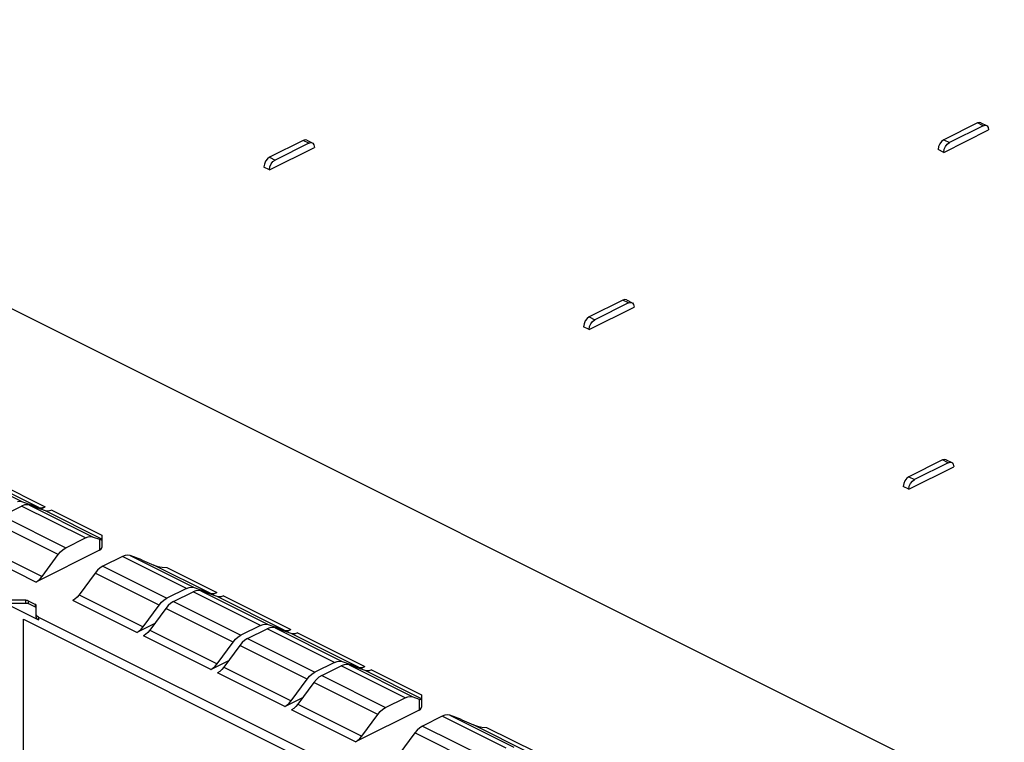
# Paper-space layout '005_EXP_CORICANT_PE_DRAWING_3_1' of a CAD drawing. Header units: millimetres. Extents: x 6 to 413, y 7 to 290.
# Tile 205 of 228: x 206.49 to 212.08, y 165.34 to 169.44. Entities that reach past the tile are written whole.
import ezdxf

# ---------------------------------------------------------------- set-up
doc = ezdxf.new("R2010")
doc.units = ezdxf.units.MM
doc.header["$LTSCALE"] = 23.1
doc.layers.add('2X6_SFP28_119A00000356A_BL275', color=7, linetype='CONTINUOUS')

# ---------------------------------------------------------------- blocks, each defined once
blk = doc.blocks.new('2X6_SFP28_119A00000356A_BL275', base_point=(210.4941, 166.1565))
at = {"layer": '2X6_SFP28_119A00000356A_BL275', "color": 7, "linetype": 'Continuous'}
for p, q in [((203.166, 169.4435), (213.1783, 164.4377)), ((211.9276, 168.8575), (211.7367, 168.762)), ((211.9595, 168.8416), (211.7686, 168.7461)), ((211.9398, 168.8606), (211.9276, 168.8575)), ((211.9595, 168.8416), (211.9276, 168.8575)), ((211.9478, 168.8588), (211.9398, 168.8606)), ((211.9478, 168.8588), (211.9796, 168.8429)), ((211.7367, 168.6905), (211.9913, 168.8178)), ((208.1019, 168.7583), (207.911, 168.6629)), ((207.911, 168.5913), (208.1656, 168.7186)), ((208.1338, 168.7424), (207.9429, 168.6469)), ((208.1141, 168.7614), (208.1019, 168.7583)), ((208.1338, 168.7424), (208.1019, 168.7583)), ((208.1221, 168.7596), (208.1141, 168.7614)), ((208.1221, 168.7596), (208.1539, 168.7437)), ((211.7367, 168.762), (211.7686, 168.7461)), ((211.7462, 168.7237), (211.7564, 168.7371)), ((211.7564, 168.7371), (211.7686, 168.7461)), ((207.911, 168.6629), (207.9429, 168.6469)), ((211.7367, 168.6905), (211.7049, 168.7064)), ((207.911, 168.5913), (207.8792, 168.6072)), ((207.9205, 168.6245), (207.9307, 168.6379)), ((207.9307, 168.6379), (207.9429, 168.6469)), ((209.9157, 167.8515), (209.7248, 167.756)), ((209.9476, 167.8356), (209.7566, 167.7401)), ((209.9279, 167.8546), (209.9157, 167.8515)), ((209.9476, 167.8356), (209.9157, 167.8515)), ((209.9359, 167.8527), (209.9279, 167.8546)), ((209.9359, 167.8528), (209.9677, 167.8369)), ((209.7248, 167.6844), (209.9794, 167.8118)), ((209.7248, 167.756), (209.7566, 167.7401)), ((209.7343, 167.7176), (209.7445, 167.7311)), ((209.7445, 167.7311), (209.7566, 167.7401)), ((209.7248, 167.6844), (209.693, 167.7003)), ((211.7295, 166.9446), (211.5386, 166.8492)), ((211.7613, 166.9287), (211.5704, 166.8333)), ((211.7417, 166.9478), (211.7295, 166.9446)), ((211.7613, 166.9287), (211.7295, 166.9446)), ((211.7497, 166.9459), (211.7417, 166.9478)), ((211.7497, 166.9459), (211.7815, 166.93)), ((206.1284, 166.8979), (206.5102, 166.707)), ((206.256, 166.8695), (206.6378, 166.6786)), ((211.5386, 166.7776), (211.7932, 166.9049)), ((206.6013, 166.6744), (206.2195, 166.8654)), ((211.5386, 166.8492), (211.5704, 166.8333)), ((211.548, 166.8108), (211.5583, 166.8243)), ((211.5583, 166.8243), (211.5704, 166.8333)), ((211.5386, 166.7776), (211.5068, 166.7935)), ((206.5102, 166.707), (206.6013, 166.6744)), ((206.3933, 166.6273), (206.5045, 166.6829)), ((206.52, 166.6887), (206.5045, 166.6829)), ((206.8672, 166.5016), (206.5045, 166.6829)), ((206.6395, 166.6554), (206.5484, 166.6879)), ((206.5484, 166.6879), (206.9112, 166.5066)), ((206.6114, 166.6654), (206.6378, 166.6786)), ((206.625, 166.6738), (206.6378, 166.6786)), ((206.9591, 166.4956), (206.6395, 166.6554)), ((206.676, 166.6595), (206.9591, 166.518)), ((206.7121, 166.407), (206.3493, 166.5884)), ((206.3933, 166.6273), (206.756, 166.4459)), ((206.756, 166.4459), (206.8672, 166.5016)), ((206.9112, 166.5066), (206.9459, 166.4941)), ((206.9459, 166.4941), (206.9459, 166.4317)), ((206.9591, 166.518), (206.9591, 166.4956)), ((206.9591, 166.4956), (206.9591, 166.4476)), ((206.5845, 166.251), (206.2217, 166.4324)), ((206.2582, 166.4647), (206.621, 166.2833)), ((206.9459, 166.4317), (206.5845, 166.251)), ((206.621, 166.2833), (206.7121, 166.407)), ((207.0773, 166.3966), (206.966, 166.3409)), ((207.44, 166.2152), (207.0773, 166.3966)), ((207.1559, 166.3891), (207.1212, 166.4016)), ((207.1212, 166.4016), (207.4839, 166.2202)), ((207.1877, 166.3764), (207.2555, 166.3474)), ((206.966, 166.3409), (207.3288, 166.1596)), ((207.575, 166.1876), (207.2555, 166.3474)), ((207.3285, 166.3333), (207.6115, 166.1918)), ((206.9221, 166.302), (206.831, 166.1783)), ((207.2849, 166.1207), (206.9221, 166.302)), ((207.44, 166.2152), (207.3288, 166.1596)), ((207.44, 166.2152), (207.4555, 166.221)), ((207.4937, 166.2019), (207.4782, 166.1961)), ((207.4839, 166.2202), (207.575, 166.1876)), ((207.6132, 166.1685), (207.5221, 166.2011)), ((207.5221, 166.2011), (207.904, 166.0102)), ((206.5293, 166.1476), (206.4281, 166.1476)), ((206.5293, 166.1317), (206.5293, 166.1476)), ((206.542, 166.1449), (206.542, 166.1291)), ((206.542, 166.1449), (206.5824, 166.1247)), ((207.1573, 165.9646), (206.7945, 166.146)), ((206.831, 166.1783), (207.1938, 165.997)), ((207.3133, 166.1499), (207.3288, 166.1596)), ((207.367, 166.1405), (207.4782, 166.1961)), ((207.8601, 166.0052), (207.4782, 166.1961)), ((207.6115, 166.1918), (207.5851, 166.1786)), ((207.5987, 166.1869), (207.6115, 166.1918)), ((207.9951, 165.9776), (207.6132, 166.1685)), ((207.6497, 166.1727), (208.0316, 165.9818)), ((206.3963, 166.1383), (206.6009, 166.036)), ((206.4281, 166.1317), (206.5293, 166.1317)), ((206.5824, 166.1089), (206.542, 166.1291)), ((206.5824, 166.1089), (206.5824, 166.1247)), ((206.5877, 166.052), (206.5877, 166.1184)), ((207.1938, 165.997), (207.2849, 166.1207)), ((207.3231, 166.1016), (207.2319, 165.9779)), ((207.3366, 166.1177), (207.3231, 166.1016)), ((207.7049, 165.9107), (207.3231, 166.1016)), ((207.3515, 166.1308), (207.3366, 166.1177)), ((207.367, 166.1405), (207.3515, 166.1308)), ((207.367, 166.1405), (207.7488, 165.9496)), ((206.5145, 162.2211), (206.5145, 166.0402)), ((206.5145, 166.0402), (208.2965, 165.1493)), ((206.6009, 166.0519), (206.6009, 166.036)), ((206.6009, 166.0519), (208.2101, 165.2473)), ((207.26, 166.016), (207.1573, 165.9646)), ((207.1825, 165.9836), (207.1938, 165.997)), ((207.2319, 165.9779), (207.6138, 165.787)), ((207.8601, 166.0052), (207.7488, 165.9496)), ((207.787, 165.9305), (207.8982, 165.9861)), ((207.8601, 166.0052), (207.8755, 166.011)), ((207.9137, 165.9919), (207.8982, 165.9861)), ((208.2801, 165.7952), (207.8982, 165.9861)), ((207.904, 166.0102), (207.9951, 165.9776)), ((208.0333, 165.9585), (207.9422, 165.9911)), ((207.9422, 165.9911), (208.324, 165.8002)), ((208.0052, 165.9686), (208.0316, 165.9818)), ((208.0187, 165.9769), (208.0316, 165.9818)), ((207.2083, 165.9536), (207.1954, 165.9455)), ((207.5773, 165.7546), (207.1954, 165.9455)), ((207.7333, 165.9399), (207.7488, 165.9496)), ((207.7715, 165.9208), (207.7567, 165.9076)), ((207.787, 165.9305), (207.7715, 165.9208)), ((207.787, 165.9305), (208.1689, 165.7396)), ((208.4151, 165.7676), (208.0333, 165.9585)), ((208.0698, 165.9627), (208.4516, 165.7718)), ((207.6138, 165.787), (207.7049, 165.9107)), ((207.7431, 165.8916), (207.652, 165.7679)), ((207.7567, 165.9076), (207.7431, 165.8916)), ((208.1249, 165.7007), (207.7431, 165.8916)), ((207.5773, 165.7546), (207.6801, 165.806)), ((207.6025, 165.7736), (207.6138, 165.787)), ((207.652, 165.7679), (208.0338, 165.577)), ((208.2801, 165.7952), (208.1689, 165.7396)), ((208.207, 165.7205), (208.3183, 165.7761)), ((208.2801, 165.7952), (208.2956, 165.801)), ((208.3338, 165.7819), (208.3183, 165.7761)), ((208.681, 165.5947), (208.3183, 165.7761)), ((208.324, 165.8002), (208.4151, 165.7676)), ((208.4533, 165.7485), (208.3622, 165.7811)), ((208.3622, 165.7811), (208.725, 165.5997)), ((208.4252, 165.7586), (208.4516, 165.7718)), ((208.4388, 165.7669), (208.4516, 165.7718)), ((208.4898, 165.7527), (208.7729, 165.6112)), ((207.6284, 165.7436), (207.6155, 165.7355)), ((207.9973, 165.5446), (207.6155, 165.7355)), ((208.0338, 165.577), (208.1249, 165.7007)), ((208.1534, 165.7299), (208.1689, 165.7396)), ((208.1767, 165.6976), (208.1631, 165.6816)), ((208.1916, 165.7108), (208.1767, 165.6976)), ((208.207, 165.7205), (208.1916, 165.7108)), ((208.207, 165.7205), (208.5698, 165.5391)), ((208.7729, 165.5887), (208.4533, 165.7485)), ((208.1631, 165.6816), (208.072, 165.5579)), ((208.5259, 165.5002), (208.1631, 165.6816)), ((207.9973, 165.5446), (208.1001, 165.596)), ((208.5698, 165.5391), (208.681, 165.5947)), ((208.725, 165.5997), (208.7597, 165.5873)), ((208.7597, 165.5873), (208.7597, 165.5249)), ((208.7729, 165.6112), (208.7729, 165.5887)), ((208.7729, 165.5887), (208.7729, 165.5408)), ((208.0225, 165.5636), (208.0338, 165.577)), ((208.0484, 165.5336), (208.0355, 165.5255)), ((208.072, 165.5579), (208.4348, 165.3765)), ((208.3983, 165.3442), (208.0355, 165.5255)), ((208.7597, 165.5249), (208.3983, 165.3442)), ((208.4348, 165.3765), (208.5259, 165.5002)), ((208.8911, 165.4897), (208.7798, 165.4341)), ((209.2538, 165.3084), (208.8911, 165.4897)), ((208.9697, 165.4823), (208.935, 165.4947)), ((208.935, 165.4947), (209.2977, 165.3134)), ((208.7798, 165.4341), (209.1426, 165.2527)), ((209.0015, 165.4696), (209.0693, 165.4406)), ((209.3888, 165.2808), (209.0693, 165.4406)), ((209.1423, 165.4265), (209.4253, 165.2849)), ((208.7359, 165.3952), (208.6448, 165.2715)), ((209.0987, 165.2138), (208.7359, 165.3952))]:
    blk.add_line(p, q, dxfattribs=at)
for points in [[(211.9595, 168.8416), (211.9717, 168.8447), (211.9796, 168.8429)], [(211.9796, 168.8429), (211.9819, 168.8415), (211.9888, 168.8324), (211.9913, 168.818)], [(208.1338, 168.7424), (208.146, 168.7455), (208.1539, 168.7437)], [(208.1539, 168.7437), (208.1562, 168.7423), (208.1631, 168.7332), (208.1656, 168.7188)], [(211.7143, 168.7394), (211.7074, 168.7235), (211.7049, 168.7066)], [(211.7367, 168.762), (211.7245, 168.7529), (211.7143, 168.7394)], [(211.7367, 168.6907), (211.7392, 168.7076), (211.7462, 168.7237)], [(207.911, 168.6629), (207.8988, 168.6538), (207.8886, 168.6403)], [(207.8886, 168.6403), (207.8817, 168.6243), (207.8792, 168.6074)], [(207.911, 168.5915), (207.9135, 168.6084), (207.9205, 168.6245)], [(209.9476, 167.8356), (209.9598, 167.8387), (209.9677, 167.8368)], [(209.9677, 167.8368), (209.97, 167.8354), (209.9769, 167.8263), (209.9794, 167.812)], [(209.7024, 167.7334), (209.6955, 167.7174), (209.693, 167.7006)], [(209.7248, 167.756), (209.7126, 167.7469), (209.7024, 167.7334)], [(209.7248, 167.6847), (209.7273, 167.7016), (209.7343, 167.7176)], [(211.7613, 166.9287), (211.7736, 166.9319), (211.7815, 166.93)], [(211.7815, 166.93), (211.7838, 166.9286), (211.7907, 166.9195), (211.7932, 166.9052)], [(211.5162, 166.8266), (211.5093, 166.8106), (211.5068, 166.7938)], [(211.5386, 166.8492), (211.5264, 166.8401), (211.5162, 166.8266)], [(211.5386, 166.7779), (211.5411, 166.7948), (211.548, 166.8108)], [(206.4818, 166.7078), (206.4966, 166.7095), (206.5102, 166.707)], [(206.5484, 166.6879), (206.5348, 166.6904), (206.52, 166.6887)], [(206.6013, 166.6744), (206.6126, 166.6724), (206.625, 166.6738)], [(206.676, 166.6595), (206.6631, 166.6547), (206.6508, 166.6533), (206.6395, 166.6554)], [(206.8672, 166.5016), (206.8827, 166.5074), (206.8976, 166.5091), (206.9112, 166.5066)], [(206.7121, 166.407), (206.7257, 166.4231), (206.7405, 166.4363), (206.756, 166.4459)], [(206.9459, 166.4317), (206.9531, 166.4364), (206.9576, 166.4418), (206.9591, 166.4476)], [(207.1212, 166.4016), (207.1076, 166.4041), (207.0927, 166.4024), (207.0773, 166.3966)], [(207.1877, 166.3764), (207.1763, 166.3812), (207.1654, 166.3856), (207.1559, 166.3891)], [(206.966, 166.3409), (206.9506, 166.3313), (206.9357, 166.3181), (206.9221, 166.302)], [(207.2555, 166.3474), (207.2776, 166.3398), (207.3023, 166.335), (207.3285, 166.3333)], [(206.5845, 166.251), (206.5974, 166.259), (206.6097, 166.27), (206.621, 166.2833)], [(207.4555, 166.221), (207.4703, 166.2227), (207.4839, 166.2202)], [(207.5221, 166.2011), (207.5085, 166.2036), (207.4937, 166.2019)], [(206.542, 166.1449), (206.5383, 166.1464), (206.534, 166.1473), (206.5293, 166.1476)], [(206.831, 166.1783), (206.8197, 166.165), (206.8074, 166.154), (206.7945, 166.146)], [(207.2849, 166.1207), (207.2985, 166.1367), (207.3133, 166.1499)], [(207.575, 166.1876), (207.5863, 166.1855), (207.5987, 166.1869)], [(207.6497, 166.1727), (207.6369, 166.1679), (207.6245, 166.1665), (207.6132, 166.1685)], [(206.5293, 166.1317), (206.534, 166.1314), (206.5383, 166.1305), (206.542, 166.1291)], [(206.5877, 166.1184), (206.5871, 166.1207), (206.5853, 166.1229), (206.5824, 166.1247)], [(206.5824, 166.1089), (206.5853, 166.107), (206.5871, 166.1049)], [(206.6009, 166.0519), (206.5937, 166.0565), (206.5892, 166.062), (206.5877, 166.0678)], [(206.5877, 166.052), (206.5892, 166.0461), (206.5937, 166.0407), (206.6009, 166.036)], [(207.1573, 165.9646), (207.1701, 165.9727), (207.1825, 165.9836)], [(207.2319, 165.9779), (207.2207, 165.9645), (207.2083, 165.9536)], [(207.8755, 166.011), (207.8904, 166.0127), (207.904, 166.0102)], [(207.9422, 165.9911), (207.9286, 165.9936), (207.9137, 165.9919)], [(207.9951, 165.9776), (208.0064, 165.9755), (208.0187, 165.9769)], [(207.7049, 165.9107), (207.7185, 165.9267), (207.7333, 165.9399)], [(208.0698, 165.9627), (208.0569, 165.9579), (208.0446, 165.9564), (208.0333, 165.9585)], [(207.5773, 165.7546), (207.5902, 165.7627), (207.6025, 165.7736)], [(207.652, 165.7679), (207.6407, 165.7545), (207.6284, 165.7436)], [(208.2956, 165.801), (208.3104, 165.8027), (208.324, 165.8002)], [(208.3622, 165.7811), (208.3486, 165.7836), (208.3338, 165.7819)], [(208.4151, 165.7676), (208.4264, 165.7655), (208.4388, 165.7669)], [(208.4898, 165.7527), (208.4769, 165.7479), (208.4646, 165.7464), (208.4533, 165.7485)], [(208.1249, 165.7007), (208.1385, 165.7167), (208.1534, 165.7299)], [(208.681, 165.5947), (208.6965, 165.6005), (208.7114, 165.6022), (208.725, 165.5997)], [(207.9973, 165.5446), (208.0102, 165.5527), (208.0225, 165.5636)], [(208.072, 165.5579), (208.0607, 165.5445), (208.0484, 165.5336)], [(208.5259, 165.5002), (208.5395, 165.5163), (208.5543, 165.5294), (208.5698, 165.5391)], [(208.7597, 165.5249), (208.7668, 165.5295), (208.7713, 165.535), (208.7729, 165.5408)], [(208.935, 165.4947), (208.9214, 165.4972), (208.9065, 165.4955), (208.8911, 165.4897)], [(209.0015, 165.4696), (208.9901, 165.4744), (208.9792, 165.4787), (208.9697, 165.4823)], [(208.7798, 165.4341), (208.7643, 165.4244), (208.7495, 165.4113), (208.7359, 165.3952)], [(209.0693, 165.4406), (209.0914, 165.433), (209.1161, 165.4281), (209.1423, 165.4265)], [(208.3983, 165.3442), (208.4111, 165.3522), (208.4235, 165.3631), (208.4348, 165.3765)]]:
    blk.add_lwpolyline(points, dxfattribs=at)
for centre in [(206.9141, 166.5101), (208.7279, 165.6032)]:
    blk.add_ellipse(centre, major_axis=(0.045, -0.0194), ratio=0.060101, start_param=-0.759489, end_param=0.025873, dxfattribs=at)

psp = doc.layouts.new('005_EXP_CORICANT_PE_DRAWING_3_1')

# ---------------------------------------------------------------- block references
at = {"layer": '2X6_SFP28_119A00000356A_BL275'}
psp.add_blockref('2X6_SFP28_119A00000356A_BL275', (210.4941, 166.1565), dxfattribs=at)

doc.saveas('drawing.dxf')
